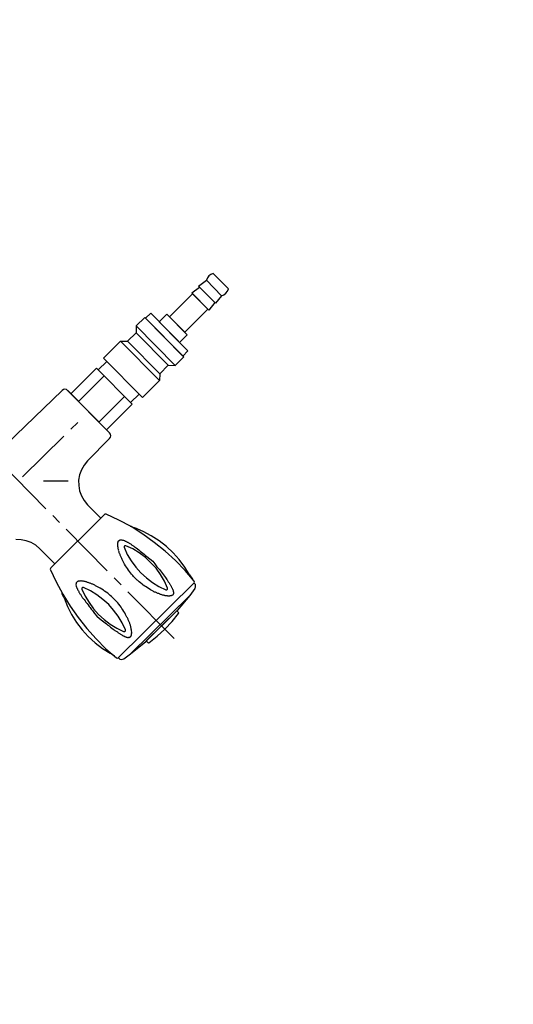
# Model space of a CAD drawing. Header units: millimetres. Extents: x -437 to 139813, y -473 to 90544.
# Tile 31 of 149: x 54988 to 55193, y 62420 to 62828. Entities that reach past the tile are written whole.
import ezdxf

# ---------------------------------------------------------------- set-up
doc = ezdxf.new("R2010")
doc.units = ezdxf.units.MM
doc.linetypes.add('DGN Style 1', pattern=[688.000884, 1.14476, -686.856124])
doc.layers.add('059 Kader (tekening)', color=253, linetype='Continuous', lineweight=13)
for name, color, linetype in [('B4TM', 3, 'Continuous'), ('LAYER_1', 160, 'Continuous'), ('meubel tek', 7, 'Continuous'), ('Xref', 253, 'Continuous')]:
    doc.layers.add(name, color=color, linetype=linetype)

# ---------------------------------------------------------------- blocks, each defined once
blk = doc.blocks.new('AE1')
at = {"layer": '059 Kader (tekening)', "color": 12, "linetype": 'Continuous', "lineweight": 13}
mesh = blk.add_polyface(dxfattribs=at)
corners = [(0, 0), (1399, 0), (1399, 841), (0, 841)]
mesh.append_faces([[corners[k] for k in face] for face in [(3, 1, 2)]], dxfattribs={"vtx0": -1, "color": 12})
mesh.append_faces([[corners[k] for k in face] for face in [(3, 0, 1)]], dxfattribs={"vtx2": -1, "color": 12})
at = {"layer": '059 Kader (tekening)', "color": 12, "linetype": 'Continuous', "lineweight": 35}
mesh = blk.add_polyface(dxfattribs=at)
corners = [(10, 10), (1389, 10), (1389, 831), (10, 831)]
mesh.append_faces([[corners[k] for k in face] for face in [(0, 2, 3)]], dxfattribs={"vtx0": -1, "color": 12})
mesh.append_faces([[corners[k] for k in face] for face in [(1, 2, 0)]], dxfattribs={"vtx1": -1, "color": 12})
blk = doc.blocks.new('electra en gas-unit ba')
at = {"layer": 'LAYER_1', "color": 7}
for p, q in [((3.05, 373.13), (3.05, 345.81)), ((3.05, 341.77), (3.05, 337.73)), ((3.05, 333.69), (3.05, 309.47)), ((-10.38, 316.32), (-10.38, 308.43)), ((16.48, 316.32), (16.48, 307.49)), ((-11.13, 304.02), (-10.57, 306.18)), ((-10.57, 306.18), (-10.38, 308.43)), ((16.48, 307.49), (16.66, 305.34)), ((-13.39, 300.17), (-12.07, 302.05)), ((-12.07, 302.05), (-11.13, 304.02)), ((3.05, 305.52), (3.05, 301.49)), ((16.66, 305.34), (17.23, 303.18)), ((17.23, 303.18), (18.17, 301.2)), ((-16.77, 297.26), (-14.89, 298.57)), ((-14.89, 298.57), (-13.39, 300.17)), ((18.17, 301.2), (19.39, 299.42)), ((19.39, 299.42), (20.89, 297.82)), ((-37.71, 294.35), (-37.8, 293.69)), ((-37.33, 294.82), (-37.71, 294.35)), ((-36.86, 295.19), (-37.33, 294.82)), ((-36.2, 295.29), (-36.86, 295.19)), ((-36.2, 295.29), (-23.15, 295.47)), ((-23.15, 295.47), (-20.9, 295.76)), ((-20.9, 295.76), (-18.74, 296.32)), ((-18.74, 296.32), (-16.77, 297.26)), ((-11.6, 295.85), (-4.28, 288.62)), ((3.05, 297.45), (3.05, 270.12)), ((-37.8, 293.69), (-37.8, 268.99)), ((-37.8, 293.69), (-37.8, 268.9)), ((-27.47, 281.29), (-31.51, 281.29)), ((0.7, 281.29), (-23.43, 281.29)), ((-37.8, 268.9), (-37.71, 268.34)), ((-37.71, 268.34), (-37.33, 267.77)), ((-37.33, 267.77), (-36.86, 267.49)), ((-36.86, 267.49), (-36.2, 267.3)), ((-36.2, 267.3), (2.67, 266.83))]:
    blk.add_line(p, q, dxfattribs=at)
at = {"layer": 'LAYER_1', "color": 2}
for p, q in [((-1.27, 367.5), (-5.5, 367.03)), ((3.05, 367.69), (-1.27, 367.5)), ((7.37, 367.5), (3.05, 367.69)), ((11.69, 367.03), (7.37, 367.5)), ((-18.93, 363.37), (-19.02, 362.8)), ((-18.64, 363.84), (-18.93, 363.37)), ((-18.17, 364.21), (-18.64, 363.84)), ((-17.61, 364.4), (-18.17, 364.21)), ((-17.61, 364.4), (-14.14, 364.96)), ((-14.14, 364.96), (-6.06, 365.72)), ((-14.14, 364.96), (20.33, 364.96)), ((-6.06, 365.72), (12.25, 365.72)), ((-5.69, 366.94), (-5.78, 366.65)), ((-5.78, 365.72), (-5.78, 366.65)), ((-5.78, 365.72), (11.97, 365.72)), ((-5.5, 367.03), (-5.69, 366.94)), ((11.87, 366.94), (11.69, 367.03)), ((11.97, 366.65), (11.87, 366.94)), ((11.97, 365.72), (11.97, 366.65)), ((20.33, 364.96), (12.25, 365.72)), ((23.8, 364.4), (20.33, 364.96)), ((24.27, 364.21), (23.8, 364.4)), ((24.74, 363.84), (24.27, 364.21)), ((25.02, 363.37), (24.74, 363.84)), ((25.12, 362.8), (25.02, 363.37)), ((-20.05, 358.86), (-19.68, 360.93)), ((-19.58, 362.05), (-19.96, 356.23)), ((-19.4, 362.43), (-19.58, 362.05)), ((-19.02, 362.52), (-19.4, 362.43)), ((-19.02, 362.52), (-19.02, 362.8)), ((25.21, 362.52), (-19.02, 362.52)), ((25.12, 362.52), (-19.02, 362.52)), ((-10.29, 359.14), (-10.19, 359.24)), ((-10.19, 359.33), (-10.1, 359.42)), ((-10.19, 359.24), (-10.19, 359.33)), ((-10.1, 359.42), (-10.01, 359.52)), ((-10.01, 359.52), (-9.91, 359.61)), ((-9.91, 359.61), (-9.82, 359.7)), ((-9.82, 359.7), (-9.63, 359.7)), ((-9.63, 359.7), (-9.54, 359.8)), ((-9.54, 359.8), (-9.35, 359.8)), ((-9.35, 359.8), (-9.25, 359.89)), ((-9.25, 359.89), (-9.16, 359.89)), ((-9.16, 359.89), (-9.07, 359.8)), ((-9.07, 359.8), (-8.78, 359.8)), ((-8.78, 359.8), (-8.69, 359.7)), ((-8.69, 359.7), (-8.6, 359.7)), ((-8.6, 359.7), (-8.5, 359.61)), ((-8.5, 359.61), (-8.31, 359.52)), ((-8.31, 359.52), (-8.22, 359.42)), ((-8.22, 359.42), (-8.13, 359.33)), ((-8.13, 359.33), (-7.94, 359.24)), ((-7.94, 359.24), (-7.85, 359.14)), ((14.13, 359.24), (13.94, 359.14)), ((14.22, 359.33), (14.13, 359.24)), ((14.32, 359.42), (14.22, 359.33)), ((14.5, 359.52), (14.32, 359.42)), ((14.6, 359.61), (14.5, 359.52)), ((14.69, 359.7), (14.6, 359.61)), ((14.88, 359.7), (14.69, 359.7)), ((14.97, 359.8), (14.88, 359.7)), ((15.16, 359.8), (14.97, 359.8)), ((15.26, 359.89), (15.16, 359.8)), ((15.44, 359.89), (15.26, 359.89)), ((15.54, 359.8), (15.44, 359.89)), ((15.73, 359.8), (15.54, 359.8)), ((15.82, 359.7), (15.73, 359.8)), ((15.91, 359.7), (15.82, 359.7)), ((16.01, 359.61), (15.91, 359.7)), ((16.1, 359.52), (16.01, 359.61)), ((16.19, 359.42), (16.1, 359.52)), ((16.29, 359.33), (16.19, 359.42)), ((16.38, 359.24), (16.29, 359.33)), ((16.48, 359.14), (16.38, 359.24)), ((25.12, 362.52), (25.12, 362.8)), ((25.49, 362.43), (25.21, 362.52)), ((25.68, 362.05), (25.49, 362.43)), ((26.15, 356.23), (25.68, 362.05)), ((25.77, 360.93), (26.15, 358.86)), ((-20.9, 355.2), (-21.46, 351.35)), ((-20.05, 358.86), (-20.9, 355.2)), ((-19.96, 356.23), (-20.05, 350.5)), ((-11.7, 355.2), (-11.6, 355.48)), ((-11.7, 354.92), (-11.7, 355.2)), ((-11.6, 355.48), (-11.51, 355.76)), ((-11.51, 356.04), (-11.41, 356.23)), ((-11.51, 355.76), (-11.51, 356.04)), ((-11.41, 356.51), (-11.32, 356.79)), ((-11.41, 356.23), (-11.41, 356.51)), ((-11.32, 356.79), (-11.23, 356.98)), ((-11.23, 356.98), (-11.13, 357.17)), ((-11.13, 357.45), (-11.04, 357.64)), ((-11.13, 357.17), (-11.13, 357.45)), ((-11.04, 357.64), (-10.94, 357.83)), ((-10.94, 357.83), (-10.85, 358.02)), ((-10.85, 358.2), (-10.76, 358.39)), ((-10.85, 358.02), (-10.85, 358.2)), ((-9.72, 356.33), (-10.85, 353.32)), ((-10.76, 358.39), (-10.66, 358.58)), ((-10.66, 358.58), (-10.57, 358.67)), ((-10.57, 358.67), (-10.47, 358.86)), ((-10.47, 358.86), (-10.38, 358.95)), ((-10.38, 358.95), (-10.29, 359.14)), ((-9.44, 356.61), (-9.72, 356.33)), ((-9.07, 356.61), (-9.44, 356.61)), ((-8.78, 356.33), (-9.07, 356.61)), ((-7.66, 353.32), (-8.78, 356.33)), ((-7.85, 359.14), (-7.75, 359.05)), ((-7.75, 359.05), (-7.56, 358.86)), ((-7.56, 358.86), (-7.47, 358.77)), ((-7.47, 358.77), (-7.38, 358.58)), ((-7.38, 358.58), (-7.19, 358.39)), ((-7.19, 358.39), (-7.09, 358.3)), ((-7.09, 358.3), (-7, 358.11)), ((-7, 358.11), (-6.81, 357.92)), ((-6.81, 357.92), (-6.72, 357.73)), ((-6.72, 357.73), (-6.53, 357.55)), ((-6.53, 357.55), (-6.44, 357.26)), ((-6.44, 357.26), (-6.34, 357.08)), ((-6.34, 357.08), (-6.15, 356.89)), ((-6.15, 356.89), (-6.06, 356.61)), ((-6.06, 356.61), (-5.97, 356.42)), ((-5.97, 356.42), (-5.78, 356.14)), ((-5.78, 356.14), (-5.69, 355.86)), ((-5.69, 355.86), (-5.59, 355.67)), ((-5.59, 355.67), (-5.5, 355.39)), ((-5.5, 355.39), (-5.31, 355.1)), ((-5.31, 355.1), (-5.22, 354.82)), ((11.5, 355.1), (11.41, 354.82)), ((11.59, 355.39), (11.5, 355.1)), ((11.69, 355.67), (11.59, 355.39)), ((11.87, 355.86), (11.69, 355.67)), ((11.97, 356.14), (11.87, 355.86)), ((12.06, 356.42), (11.97, 356.14)), ((12.25, 356.61), (12.06, 356.42)), ((12.34, 356.89), (12.25, 356.61)), ((12.44, 357.08), (12.34, 356.89)), ((12.63, 357.26), (12.44, 357.08)), ((12.72, 357.55), (12.63, 357.26)), ((12.81, 357.73), (12.72, 357.55)), ((13, 357.92), (12.81, 357.73)), ((13.1, 358.11), (13, 357.92)), ((13.19, 358.3), (13.1, 358.11)), ((13.38, 358.39), (13.19, 358.3)), ((13.47, 358.58), (13.38, 358.39)), ((13.56, 358.77), (13.47, 358.58)), ((13.75, 358.86), (13.56, 358.77)), ((13.85, 359.05), (13.75, 358.86)), ((13.94, 359.14), (13.85, 359.05)), ((14.88, 356.33), (13.85, 353.32)), ((15.16, 356.61), (14.88, 356.33)), ((15.63, 356.61), (15.16, 356.61)), ((15.91, 356.33), (15.63, 356.61)), ((16.95, 353.32), (15.91, 356.33)), ((16.57, 358.95), (16.48, 359.14)), ((16.66, 358.86), (16.57, 358.95)), ((16.76, 358.67), (16.66, 358.86)), ((16.76, 358.58), (16.76, 358.67)), ((16.85, 358.39), (16.76, 358.58)), ((16.95, 358.2), (16.85, 358.39)), ((17.04, 358.02), (16.95, 358.2)), ((17.13, 357.83), (17.04, 358.02)), ((17.13, 357.64), (17.13, 357.83)), ((17.23, 357.45), (17.13, 357.64)), ((17.32, 357.17), (17.23, 357.45)), ((17.42, 356.98), (17.32, 357.17)), ((17.42, 356.79), (17.42, 356.98)), ((17.51, 356.51), (17.42, 356.79)), ((17.6, 356.23), (17.51, 356.51)), ((17.6, 356.04), (17.6, 356.23)), ((17.7, 355.76), (17.6, 356.04)), ((17.79, 355.48), (17.7, 355.76)), ((17.79, 355.2), (17.79, 355.48)), ((17.88, 354.92), (17.79, 355.2)), ((27.09, 355.2), (26.15, 358.86)), ((26.15, 350.5), (26.15, 356.23)), ((27.65, 351.35), (27.09, 355.2)), ((-21.46, 351.35), (-21.65, 347.5)), ((-12.45, 350.5), (-12.35, 351.25)), ((-12.35, 351.25), (-12.26, 351.91)), ((-12.26, 351.91), (-12.17, 352.57)), ((-12.17, 352.57), (-12.07, 353.13)), ((-12.07, 353.13), (-11.98, 353.51)), ((-11.98, 353.79), (-11.88, 354.07)), ((-11.98, 353.51), (-11.98, 353.79)), ((-11.88, 354.35), (-11.79, 354.63)), ((-11.88, 354.07), (-11.88, 354.35)), ((-11.79, 354.63), (-11.7, 354.92)), ((-10.85, 353.32), (-11.6, 350.22)), ((-6.91, 350.22), (-7.66, 353.32)), ((-5.22, 354.82), (-5.12, 354.54)), ((-5.12, 354.54), (-5.03, 354.26)), ((-5.03, 354.26), (-4.93, 353.98)), ((-4.93, 353.98), (-4.75, 353.7)), ((-4.75, 353.7), (-4.65, 353.41)), ((-4.65, 353.41), (-4.56, 353.04)), ((-4.56, 353.04), (-4.46, 352.76)), ((-4.46, 352.76), (-4.37, 352.47)), ((-4.37, 352.47), (-4.18, 351.82)), ((-4.18, 351.82), (-3.99, 351.16)), ((-3.99, 351.16), (-3.81, 350.41)), ((10.18, 351.16), (10, 350.41)), ((10.37, 351.82), (10.18, 351.16)), ((10.56, 352.47), (10.37, 351.82)), ((10.65, 352.76), (10.56, 352.47)), ((10.75, 353.04), (10.65, 352.76)), ((10.84, 353.41), (10.75, 353.04)), ((10.94, 353.7), (10.84, 353.41)), ((11.03, 353.98), (10.94, 353.7)), ((11.12, 354.26), (11.03, 353.98)), ((11.22, 354.54), (11.12, 354.26)), ((11.41, 354.82), (11.22, 354.54)), ((13.85, 353.32), (13.1, 350.22)), ((17.7, 350.22), (16.95, 353.32)), ((17.88, 354.63), (17.88, 354.92)), ((17.98, 354.35), (17.88, 354.63)), ((18.07, 354.07), (17.98, 354.35)), ((18.07, 353.79), (18.07, 354.07)), ((18.17, 353.51), (18.07, 353.79)), ((18.17, 353.13), (18.17, 353.51)), ((18.26, 352.57), (18.17, 353.13)), ((18.35, 351.91), (18.26, 352.57)), ((18.45, 351.25), (18.35, 351.91)), ((18.54, 350.5), (18.45, 351.25)), ((27.84, 347.5), (27.65, 351.35)), ((-21.65, 347.5), (-21.56, 343.74)), ((-20.05, 350.5), (-19.77, 344.68)), ((-13.01, 345.43), (-12.82, 346.93)), ((-12.82, 346.93), (-12.73, 347.69)), ((-12.73, 348.44), (-12.63, 349.09)), ((-12.73, 347.69), (-12.73, 348.44)), ((-12.63, 349.09), (-12.54, 349.85)), ((-12.54, 349.85), (-12.45, 350.5)), ((-12.07, 347.12), (-12.17, 344.02)), ((-11.6, 350.22), (-12.07, 347.12)), ((-6.44, 347.12), (-6.91, 350.22)), ((-6.34, 344.02), (-6.44, 347.12)), ((-3.81, 350.41), (-3.71, 349.75)), ((-3.71, 349.75), (-3.53, 349.09)), ((-3.53, 349.09), (-3.43, 348.34)), ((-3.43, 348.34), (-3.34, 347.69)), ((-3.34, 347.69), (-3.24, 346.93)), ((-3.24, 346.93), (-3.15, 346.18)), ((9.43, 347.69), (9.34, 346.93)), ((9.34, 346.93), (9.34, 346.18)), ((9.53, 348.34), (9.43, 347.69)), ((9.71, 349.09), (9.53, 348.34)), ((9.81, 349.75), (9.71, 349.09)), ((10, 350.41), (9.81, 349.75)), ((12.63, 347.12), (12.44, 344.02)), ((13.1, 350.22), (12.63, 347.12)), ((18.17, 347.12), (17.7, 350.22)), ((18.35, 344.02), (18.17, 347.12)), ((18.64, 349.85), (18.54, 350.5)), ((18.73, 349.09), (18.64, 349.85)), ((18.82, 348.44), (18.73, 349.09)), ((18.92, 347.69), (18.82, 348.44)), ((19.01, 346.93), (18.92, 347.69)), ((19.2, 345.43), (19.01, 346.93)), ((25.87, 344.68), (26.15, 350.5)), ((27.65, 343.74), (27.84, 347.5)), ((-21.56, 343.74), (-20.99, 339.89)), ((-19.77, 344.68), (-19.11, 338.95)), ((-13.2, 344.02), (-13.01, 345.43)), ((-13.01, 342.52), (-13.2, 344.02)), ((-12.17, 344.02), (-12.07, 340.83)), ((-6.44, 340.83), (-6.34, 344.02)), ((-3.15, 346.18), (-3.15, 345.43)), ((-3.15, 345.43), (-3.06, 345.06)), ((-3.06, 342.9), (-3.15, 342.52)), ((-3.06, 345.06), (-3.06, 342.9)), ((9.34, 346.18), (9.25, 345.43)), ((9.25, 345.43), (9.25, 342.52)), ((12.44, 344.02), (12.63, 340.83)), ((18.17, 340.83), (18.35, 344.02)), ((19.29, 344.02), (19.2, 345.43)), ((19.2, 342.52), (19.29, 344.02)), ((25.3, 338.95), (25.87, 344.68)), ((27.18, 339.89), (27.65, 343.74)), ((-20.99, 339.89), (-20.15, 336.14)), ((-19.11, 338.95), (-18.17, 333.22)), ((-12.82, 341.02), (-13.01, 342.52)), ((-12.73, 340.27), (-12.82, 341.02)), ((-12.73, 339.52), (-12.73, 340.27)), ((-12.63, 338.86), (-12.73, 339.52)), ((-12.54, 338.11), (-12.63, 338.86)), ((-12.07, 340.83), (-11.6, 337.73)), ((-6.91, 337.73), (-6.44, 340.83)), ((-3.53, 338.86), (-3.71, 338.2)), ((-3.43, 339.61), (-3.53, 338.86)), ((-3.34, 340.36), (-3.43, 339.61)), ((-3.24, 341.02), (-3.34, 340.36)), ((-3.15, 341.77), (-3.24, 341.02)), ((-3.15, 342.52), (-3.15, 341.77)), ((9.25, 342.52), (9.34, 341.77)), ((9.34, 341.77), (9.34, 341.02)), ((9.34, 341.02), (9.43, 340.36)), ((9.43, 340.36), (9.53, 339.61)), ((9.53, 339.61), (9.71, 338.86)), ((9.71, 338.86), (9.81, 338.2)), ((12.63, 340.83), (13.1, 337.73)), ((17.7, 337.73), (18.17, 340.83)), ((18.64, 338.11), (18.73, 338.86)), ((18.73, 338.86), (18.82, 339.52)), ((18.82, 339.52), (18.92, 340.27)), ((18.92, 340.27), (19.01, 341.02)), ((19.01, 341.02), (19.2, 342.52)), ((24.27, 333.22), (25.3, 338.95)), ((26.34, 336.14), (27.18, 339.89)), ((-20.15, 336.14), (-19.02, 332.57)), ((-12.45, 337.45), (-12.54, 338.11)), ((-12.35, 336.7), (-12.45, 337.45)), ((-12.26, 336.04), (-12.35, 336.7)), ((-12.17, 335.38), (-12.26, 336.04)), ((-12.07, 334.82), (-12.17, 335.38)), ((-11.98, 334.45), (-12.07, 334.82)), ((-11.6, 337.73), (-10.85, 334.63)), ((-7.66, 334.63), (-6.91, 337.73)), ((-4.56, 334.92), (-4.65, 334.63)), ((-4.46, 335.2), (-4.56, 334.92)), ((-4.37, 335.48), (-4.46, 335.2)), ((-4.18, 336.14), (-4.37, 335.48)), ((-3.99, 336.79), (-4.18, 336.14)), ((-3.81, 337.54), (-3.99, 336.79)), ((-3.71, 338.2), (-3.81, 337.54)), ((9.81, 338.2), (10, 337.54)), ((10, 337.54), (10.18, 336.79)), ((10.18, 336.79), (10.37, 336.14)), ((10.37, 336.14), (10.56, 335.48)), ((10.56, 335.48), (10.65, 335.2)), ((10.65, 335.2), (10.75, 334.92)), ((10.75, 334.92), (10.84, 334.63)), ((13.1, 337.73), (13.85, 334.63)), ((16.95, 334.63), (17.7, 337.73)), ((18.17, 334.82), (18.26, 335.38)), ((18.17, 334.45), (18.17, 334.82)), ((18.26, 335.38), (18.35, 336.04)), ((18.35, 336.04), (18.45, 336.7)), ((18.45, 336.7), (18.54, 337.45)), ((18.54, 337.45), (18.64, 338.11)), ((25.12, 332.57), (26.34, 336.14)), ((-19.02, 332.57), (-17.52, 329)), ((-18.17, 333.22), (-16.86, 327.59)), ((-11.98, 334.16), (-11.98, 334.45)), ((-11.88, 333.88), (-11.98, 334.16)), ((-11.88, 333.6), (-11.88, 333.88)), ((-11.79, 333.32), (-11.88, 333.6)), ((-11.7, 333.04), (-11.79, 333.32)), ((-11.7, 332.75), (-11.7, 333.04)), ((-11.6, 332.47), (-11.7, 332.75)), ((-11.51, 332.19), (-11.6, 332.47)), ((-11.51, 331.91), (-11.51, 332.19)), ((-11.41, 331.72), (-11.51, 331.91)), ((-11.41, 331.44), (-11.41, 331.72)), ((-11.32, 331.16), (-11.41, 331.44)), ((-11.23, 330.97), (-11.32, 331.16)), ((-11.13, 330.78), (-11.23, 330.97)), ((-11.13, 330.5), (-11.13, 330.78)), ((-10.85, 334.63), (-9.72, 331.63)), ((-9.72, 331.63), (-9.44, 331.35)), ((-9.44, 331.35), (-9.07, 331.35)), ((-9.07, 331.35), (-8.78, 331.63)), ((-8.78, 331.63), (-7.66, 334.63)), ((-6.44, 330.69), (-6.53, 330.41)), ((-6.34, 330.88), (-6.44, 330.69)), ((-6.15, 331.06), (-6.34, 330.88)), ((-6.06, 331.35), (-6.15, 331.06)), ((-5.97, 331.53), (-6.06, 331.35)), ((-5.78, 331.82), (-5.97, 331.53)), ((-5.69, 332.1), (-5.78, 331.82)), ((-5.59, 332.29), (-5.69, 332.1)), ((-5.5, 332.57), (-5.59, 332.29)), ((-5.31, 332.85), (-5.5, 332.57)), ((-5.22, 333.13), (-5.31, 332.85)), ((-5.12, 333.41), (-5.22, 333.13)), ((-5.03, 333.69), (-5.12, 333.41)), ((-4.93, 333.98), (-5.03, 333.69)), ((-4.75, 334.26), (-4.93, 333.98)), ((-4.65, 334.63), (-4.75, 334.26)), ((10.84, 334.63), (10.94, 334.26)), ((10.94, 334.26), (11.03, 333.98)), ((11.03, 333.98), (11.12, 333.69)), ((11.12, 333.69), (11.22, 333.41)), ((11.22, 333.41), (11.41, 333.13)), ((11.41, 333.13), (11.5, 332.85)), ((11.5, 332.85), (11.59, 332.57)), ((11.59, 332.57), (11.69, 332.29)), ((11.69, 332.29), (11.87, 332.1)), ((11.87, 332.1), (11.97, 331.82)), ((11.97, 331.82), (12.06, 331.53)), ((12.06, 331.53), (12.25, 331.35)), ((12.25, 331.35), (12.34, 331.06)), ((12.34, 331.06), (12.44, 330.88)), ((12.44, 330.88), (12.63, 330.69)), ((12.63, 330.69), (12.72, 330.41)), ((13.85, 334.63), (14.88, 331.63)), ((14.88, 331.63), (15.16, 331.35)), ((15.16, 331.35), (15.63, 331.35)), ((15.63, 331.35), (15.91, 331.63)), ((15.91, 331.63), (16.95, 334.63)), ((17.23, 330.5), (17.32, 330.78)), ((17.32, 330.78), (17.42, 330.97)), ((17.42, 331.16), (17.51, 331.44)), ((17.42, 330.97), (17.42, 331.16)), ((17.51, 331.44), (17.6, 331.72)), ((17.6, 331.91), (17.7, 332.19)), ((17.6, 331.72), (17.6, 331.91)), ((17.7, 332.19), (17.79, 332.47)), ((17.79, 332.75), (17.88, 333.04)), ((17.79, 332.47), (17.79, 332.75)), ((17.88, 333.32), (17.98, 333.6)), ((17.88, 333.04), (17.88, 333.32)), ((17.98, 333.6), (18.07, 333.88)), ((18.07, 334.16), (18.17, 334.45)), ((18.07, 333.88), (18.07, 334.16)), ((22.96, 327.59), (24.27, 333.22)), ((23.61, 329), (25.12, 332.57)), ((-16.77, 327.12), (-17.52, 329)), ((-16.86, 327.59), (-15.17, 322.05)), ((-11.04, 330.31), (-11.13, 330.5)), ((-10.94, 330.13), (-11.04, 330.31)), ((-10.85, 329.94), (-10.94, 330.13)), ((-10.85, 329.75), (-10.85, 329.94)), ((-10.76, 329.56), (-10.85, 329.75)), ((-10.66, 329.37), (-10.76, 329.56)), ((-10.57, 329.28), (-10.66, 329.37)), ((-10.47, 329.09), (-10.57, 329.28)), ((-10.38, 329), (-10.47, 329.09)), ((-10.29, 328.81), (-10.38, 329)), ((-10.19, 328.72), (-10.29, 328.81)), ((-10.19, 328.62), (-10.19, 328.72)), ((-10.1, 328.53), (-10.19, 328.62)), ((-10.01, 328.44), (-10.1, 328.53)), ((-9.91, 328.34), (-10.01, 328.44)), ((-9.82, 328.25), (-9.91, 328.34)), ((-9.63, 328.25), (-9.82, 328.25)), ((-9.54, 328.15), (-9.63, 328.25)), ((-8.78, 328.15), (-9.54, 328.15)), ((-8.69, 328.25), (-8.78, 328.15)), ((-8.6, 328.25), (-8.69, 328.25)), ((-8.5, 328.34), (-8.6, 328.25)), ((-8.31, 328.44), (-8.5, 328.34)), ((-8.22, 328.53), (-8.31, 328.44)), ((-8.13, 328.62), (-8.22, 328.53)), ((-7.94, 328.72), (-8.13, 328.62)), ((-7.85, 328.81), (-7.94, 328.72)), ((-7.75, 328.9), (-7.85, 328.81)), ((-7.56, 329.09), (-7.75, 328.9)), ((-7.47, 329.19), (-7.56, 329.09)), ((-7.38, 329.37), (-7.47, 329.19)), ((-7.19, 329.56), (-7.38, 329.37)), ((-7.09, 329.66), (-7.19, 329.56)), ((-7, 329.84), (-7.09, 329.66)), ((-6.81, 330.03), (-7, 329.84)), ((-6.72, 330.22), (-6.81, 330.03)), ((-6.53, 330.41), (-6.72, 330.22)), ((12.72, 330.41), (12.81, 330.22)), ((12.81, 330.22), (13, 330.03)), ((13, 330.03), (13.1, 329.84)), ((13.1, 329.84), (13.19, 329.66)), ((13.19, 329.66), (13.38, 329.56)), ((13.38, 329.56), (13.47, 329.37)), ((13.47, 329.37), (13.56, 329.19)), ((13.56, 329.19), (13.75, 329.09)), ((13.75, 329.09), (13.85, 328.9)), ((13.85, 328.9), (13.94, 328.81)), ((13.94, 328.81), (14.13, 328.72)), ((14.13, 328.72), (14.22, 328.62)), ((14.22, 328.62), (14.32, 328.53)), ((14.32, 328.53), (14.5, 328.44)), ((14.5, 328.44), (14.6, 328.34)), ((14.6, 328.34), (14.69, 328.25)), ((14.69, 328.25), (14.88, 328.25)), ((14.88, 328.25), (14.97, 328.15)), ((14.97, 328.15), (15.73, 328.15)), ((15.73, 328.15), (15.82, 328.25)), ((15.82, 328.25), (15.91, 328.25)), ((15.91, 328.25), (16.01, 328.34)), ((16.01, 328.34), (16.1, 328.44)), ((16.1, 328.44), (16.19, 328.53)), ((16.19, 328.53), (16.29, 328.62)), ((16.29, 328.62), (16.38, 328.72)), ((16.38, 328.72), (16.48, 328.81)), ((16.48, 328.81), (16.57, 329)), ((16.57, 329), (16.66, 329.09)), ((16.66, 329.09), (16.76, 329.28)), ((16.76, 329.37), (16.85, 329.56)), ((16.76, 329.28), (16.76, 329.37)), ((16.85, 329.56), (16.95, 329.75)), ((16.95, 329.75), (17.04, 329.94)), ((17.04, 329.94), (17.13, 330.13)), ((17.13, 330.31), (17.23, 330.5)), ((17.13, 330.13), (17.13, 330.31)), ((21.36, 322.05), (22.96, 327.59)), ((23.61, 329), (22.96, 327.12)), ((-15.17, 322.05), (-13.2, 316.6)), ((19.39, 316.6), (21.36, 322.05)), ((-13.2, 316.6), (-13.01, 316.42)), ((-13.01, 316.42), (-12.73, 316.32)), ((-12.73, 316.32), (18.82, 316.32)), ((16.48, 316.32), (-10.38, 316.32)), ((18.82, 316.32), (19.11, 316.42)), ((19.11, 316.42), (19.39, 316.6))]:
    blk.add_line(p, q, dxfattribs=at)
at = {"layer": 'meubel tek', "color": 3}
for p, q in [((-114.8, 285.8), (-114.8, 276.8)), ((-110.8, 285.8), (-110.8, 276.8)), ((-52.8, 287.3), (-37.8, 287.3)), ((-52.8, 275.3), (-37.8, 275.3))]:
    blk.add_line(p, q, dxfattribs=at)
for points in [[(-81.8, 270.3), (-84.8, 270.3), (-84.8, 292.3), (-81.8, 292.3)], [(-81.8, 292.8), (-76.8, 292.8), (-76.8, 269.8), (-81.8, 269.8)], [(-76.8, 269.8), (-74.8, 271.8), (-74.8, 290.8), (-76.8, 292.8)], [(-69.8, 271.8), (-74.8, 271.8), (-74.8, 290.8), (-69.8, 290.8)], [(-67.8, 269.8), (-69.8, 271.8), (-69.8, 290.8), (-67.8, 292.8)], [(-57.8, 292.8), (-67.8, 292.8), (-67.8, 269.8), (-57.8, 269.8)], [(-52.8, 290.8), (-57.8, 290.8), (-57.8, 271.8), (-52.8, 271.8)], [(-37.8, 291.8), (-52.8, 291.8), (-52.8, 270.8), (-37.8, 270.8)], [(-106.8, 276.3), (-110.8, 276.8), (-110.8, 285.8), (-106.8, 286.3)], [(-102.8, 276.3), (-106.8, 276.8), (-106.8, 285.8), (-102.8, 286.3)], [(-89.3, 276.8), (-102.8, 276.8), (-102.8, 285.8), (-89.3, 285.8)], [(-84.8, 287.3), (-89.3, 287.3), (-89.3, 275.3), (-84.8, 275.3)]]:
    blk.add_lwpolyline(points, close=True, dxfattribs=at)
for centre, start, end in [((-112.8, 282.05), 61.9275, 118.0725), ((-112.8, 280.55), 241.9275, 298.0725)]:
    blk.add_arc(centre, 4.25, start, end, dxfattribs=at)

msp = doc.modelspace()

# ---------------------------------------------------------------- linework, layer by layer
at = {"layer": 'B4TM'}
msp.add_arc((54738.07, 62785.34), 875, 66.47229, 22.79426, dxfattribs=at)

# ---------------------------------------------------------------- block references
at = {"layer": 'B4TM', "rotation": 224.6332726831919}
msp.add_blockref('electra en gas-unit ba', (54792.29, 62838.88), dxfattribs=at)
at = {"layer": 'Xref', "linetype": 'Continuous', "lineweight": 35, "xscale": 100, "yscale": 100, "zscale": 100}
msp.add_blockref('AE1', (-87, 6444.21), dxfattribs=at)

# ---------------------------------------------------------------- meshes
at = {"layer": 'Xref', "linetype": 'DGN Style 1', "lineweight": 13}
mesh = msp.add_polyface(dxfattribs=at)
corners = [(52913, 85844.21), (67613, 85844.21), (67613, 60044.21), (60263, 60044.21), (41813, 60044.21), (41813, 85844.21), (49313, 85844.21), (49313, 85834.21), (52913, 85834.21)]
mesh.append_faces([[corners[k] for k in face] for face in [(3, 1, 2), (1, 8, 0), (7, 5, 6)]], dxfattribs={"vtx0": -1})
mesh.append_faces([[corners[k] for k in face] for face in [(8, 3, 7), (4, 7, 3)]], dxfattribs={"vtx0": -1, "vtx1": -1})
mesh.append_faces([[corners[k] for k in face] for face in [(3, 8, 1)]], dxfattribs={"vtx0": -1, "vtx1": -1, "vtx2": -1})
mesh.append_faces([[corners[k] for k in face] for face in [(7, 4, 5)]], dxfattribs={"vtx0": -1, "vtx2": -1})

doc.saveas('drawing.dxf')
